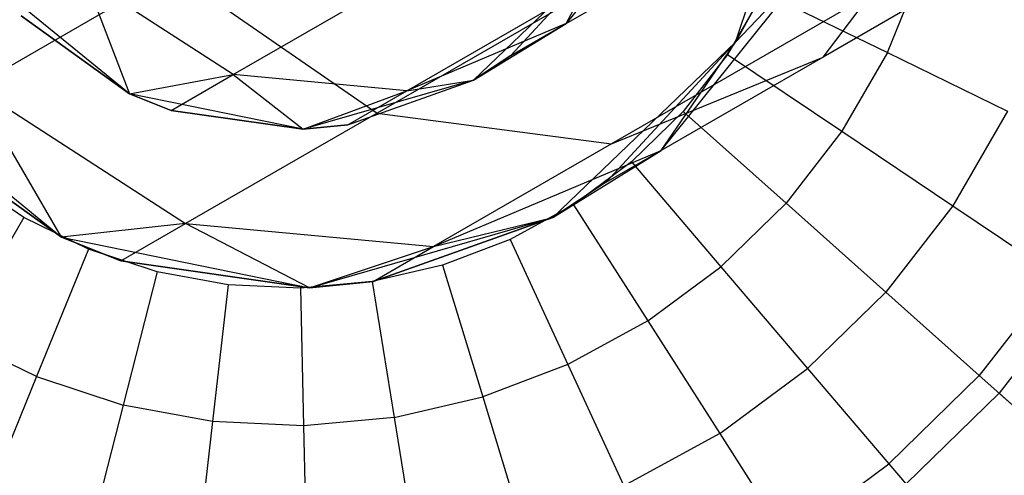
# Model space of a CAD drawing. Extents: x 0.4 to 40.3, y 0.4 to 40.3.
# Tile 5 of 243: x 3.385 to 3.751, y 10.351 to 10.521. Entities that reach past the tile are written whole.
import ezdxf

# ---------------------------------------------------------------- set-up
doc = ezdxf.new("R2010")
doc.units = 0
doc.header["$MEASUREMENT"] = 0
doc.layers.get('0').update_dxf_attribs({"color": 13, "linetype": 'CONTINUOUS'})

# ---------------------------------------------------------------- blocks, each defined once
blk = doc.blocks.new('ORTO-XII-B-11464-11465_ST0')
at = {"color": 0}
for p, q in [((3.65116, 10.51275, 3.92355), (3.68099, 10.60212, 3.92355)), ((3.65116, 10.51275, 3.92355), (3.68099, 10.60212, 3.92355)), ((3.68373, 10.50717, 1.50419), (3.73576, 10.57579, 1.54241)), ((3.68373, 10.50717, 1.50419), (3.73576, 10.57579, 1.54241)), ((3.62852, 10.56999, 1.71518), (3.58815, 10.51968, 1.70146)), ((3.62852, 10.56999, 1.71518), (3.58815, 10.51968, 1.70146)), ((3.7808, 10.56322, 1.3258), (3.68373, 10.50717, 1.50419)), ((3.7808, 10.56322, 1.3258), (3.68373, 10.50717, 1.50419)), ((3.63253, 10.55253, 1.21914), (3.51781, 10.48629, 1.42996)), ((3.63253, 10.55253, 1.21914), (3.51781, 10.48629, 1.42996)), ((3.58815, 10.51968, 1.70146), (3.64886, 10.55473, 1.5011)), ((3.58815, 10.51968, 1.70146), (3.64886, 10.55473, 1.5011)), ((3.60125, 10.54431, 3.92355), (3.55368, 10.49862, 3.92355)), ((3.60125, 10.54431, 3.92355), (3.55368, 10.49862, 3.92355)), ((3.56756, 10.5078, 1.9124), (3.60125, 10.54431, 1.9124)), ((3.60125, 10.54431, 3.92355), (3.56756, 10.5078, 1.9124)), ((3.56756, 10.5078, 1.9124), (3.60125, 10.54431, 1.9124)), ((3.60125, 10.54431, 3.92355), (3.56756, 10.5078, 1.9124)), ((3.58815, 10.51968, 1.70146), (3.60125, 10.54431, 1.9124)), ((3.58815, 10.51968, 1.70146), (3.60125, 10.54431, 1.9124)), ((3.62347, 10.47238, 1.70304), (3.68114, 10.54426, 1.72265)), ((3.62347, 10.47238, 1.70304), (3.68114, 10.54426, 1.72265)), ((3.65116, 10.51275, 1.9124), (3.68114, 10.54426, 1.72265)), ((3.65116, 10.51275, 1.9124), (3.68114, 10.54426, 1.72265)), ((3.44193, 10.53882, 1.41096), (3.36791, 10.49608, 1.65523)), ((3.44193, 10.53882, 1.41096), (3.36791, 10.49608, 1.65523)), ((3.44193, 10.53882, 1.41096), (3.51781, 10.48629, 1.42996)), ((3.44193, 10.53882, 1.41096), (3.51781, 10.48629, 1.42996)), ((3.46433, 10.50064, 1.67481), (3.53272, 10.54012, 1.44914)), ((3.46433, 10.50064, 1.67481), (3.53272, 10.54012, 1.44914)), ((3.70763, 10.50885, 12.18758), (3.72041, 10.54021, 12.18758)), ((3.70763, 10.50885, 12.18758), (3.72041, 10.54021, 12.18758)), ((3.42571, 10.49346, 3.92355), (3.37462, 10.53518, 3.92355)), ((3.42571, 10.49346, 3.92355), (3.37462, 10.53518, 3.92355)), ((3.40925, 10.53627, 1.66799), (3.42571, 10.49346, 1.9124)), ((3.46433, 10.50064, 1.67481), (3.40925, 10.53627, 1.66799)), ((3.40925, 10.53627, 1.66799), (3.42571, 10.49346, 1.9124)), ((3.46433, 10.50064, 1.67481), (3.40925, 10.53627, 1.66799)), ((3.71179, 10.53649, 1.26748), (3.60507, 10.47487, 1.4636)), ((3.71179, 10.53649, 1.26748), (3.60507, 10.47487, 1.4636)), ((3.52889, 10.49465, 1.68689), (3.5938, 10.53212, 1.47269)), ((3.52889, 10.49465, 1.68689), (3.5938, 10.53212, 1.47269)), ((3.66158, 10.53139, 12.19207), (3.64815, 10.50813, 12.19207)), ((3.66158, 10.53139, 12.19207), (3.64815, 10.50813, 12.19207)), ((3.66263, 10.53357, 1.9124), (3.65116, 10.51275, 1.9124)), ((3.65116, 10.51275, 3.92355), (3.66263, 10.53357, 1.9124)), ((3.66263, 10.53357, 1.9124), (3.65116, 10.51275, 1.9124)), ((3.65116, 10.51275, 3.92355), (3.66263, 10.53357, 1.9124)), ((3.66158, 10.53139, 12.19207), (3.70763, 10.50885, 12.18758)), ((3.66158, 10.53139, 12.19207), (3.70763, 10.50885, 12.18758)), ((3.3854, 10.5225, 1.9124), (3.42571, 10.49346, 1.9124)), ((3.42571, 10.49346, 3.92355), (3.3854, 10.5225, 1.9124)), ((3.3854, 10.5225, 1.9124), (3.42571, 10.49346, 1.9124)), ((3.42571, 10.49346, 3.92355), (3.3854, 10.5225, 1.9124)), ((3.58815, 10.51968, 1.70146), (3.52889, 10.49465, 1.68689)), ((3.58815, 10.51968, 1.70146), (3.52889, 10.49465, 1.68689)), ((3.55368, 10.49862, 1.9124), (3.58815, 10.51968, 1.70146)), ((3.55368, 10.49862, 1.9124), (3.58815, 10.51968, 1.70146)), ((3.56756, 10.5078, 1.9124), (3.58815, 10.51968, 1.70146)), ((3.56756, 10.5078, 1.9124), (3.58815, 10.51968, 1.70146)), ((3.58321, 10.44748, 3.92355), (3.65116, 10.51275, 3.92355)), ((3.58321, 10.44748, 3.92355), (3.65116, 10.51275, 3.92355)), ((3.65116, 10.51275, 1.9124), (3.60304, 10.46058, 1.9124)), ((3.60304, 10.46058, 1.9124), (3.65116, 10.51275, 3.92355)), ((3.60304, 10.46058, 1.9124), (3.65116, 10.51275, 3.92355)), ((3.65116, 10.51275, 1.9124), (3.60304, 10.46058, 1.9124)), ((3.62347, 10.47238, 1.70304), (3.65116, 10.51275, 1.9124)), ((3.62347, 10.47238, 1.70304), (3.65116, 10.51275, 1.9124)), ((3.65116, 10.51275, 1.9124), (3.65116, 10.51275, 3.92355)), ((3.65116, 10.51275, 1.9124), (3.65116, 10.51275, 3.92355)), ((3.70763, 10.50885, 12.18758), (3.6907, 10.47952, 12.18758)), ((3.70763, 10.50885, 12.18758), (3.6907, 10.47952, 12.18758)), ((3.70763, 10.50885, 12.18758), (3.75228, 10.48698, 12.17426)), ((3.70763, 10.50885, 12.18758), (3.75228, 10.48698, 12.17426)), ((3.55368, 10.49862, 1.9124), (3.56756, 10.5078, 1.9124)), ((3.56756, 10.5078, 1.9124), (3.55368, 10.49862, 3.92355)), ((3.55368, 10.49862, 1.9124), (3.56756, 10.5078, 1.9124)), ((3.56756, 10.5078, 1.9124), (3.55368, 10.49862, 3.92355)), ((3.60507, 10.47487, 1.4636), (3.68373, 10.50717, 1.50419)), ((3.60507, 10.47487, 1.4636), (3.68373, 10.50717, 1.50419)), ((3.68373, 10.50717, 1.50419), (3.62347, 10.47238, 1.70304)), ((3.68373, 10.50717, 1.50419), (3.62347, 10.47238, 1.70304)), ((3.64815, 10.50813, 12.19207), (3.63167, 10.4869, 12.19207)), ((3.64815, 10.50813, 12.19207), (3.63167, 10.4869, 12.19207)), ((3.64815, 10.50813, 12.19207), (3.6907, 10.47952, 12.18758)), ((3.64815, 10.50813, 12.19207), (3.6907, 10.47952, 12.18758)), ((3.32741, 10.4997, 3.92355), (3.40039, 10.44011, 3.92355)), ((3.32741, 10.4997, 3.92355), (3.40039, 10.44011, 3.92355)), ((3.42571, 10.49346, 1.9124), (3.46433, 10.50064, 1.67481)), ((3.42571, 10.49346, 1.9124), (3.46433, 10.50064, 1.67481)), ((3.44115, 10.48725, 1.9124), (3.46433, 10.50064, 1.67481)), ((3.44115, 10.48725, 1.9124), (3.46433, 10.50064, 1.67481)), ((3.46433, 10.50064, 1.67481), (3.49033, 10.48027, 1.9124)), ((3.52889, 10.49465, 1.68689), (3.46433, 10.50064, 1.67481)), ((3.46433, 10.50064, 1.67481), (3.49033, 10.48027, 1.9124)), ((3.52889, 10.49465, 1.68689), (3.46433, 10.50064, 1.67481)), ((3.55368, 10.49862, 3.92355), (3.49033, 10.48027, 3.92355)), ((3.55368, 10.49862, 3.92355), (3.49033, 10.48027, 3.92355)), ((3.50689, 10.48194, 1.9124), (3.55368, 10.49862, 1.9124)), ((3.50689, 10.48194, 1.9124), (3.55368, 10.49862, 1.9124)), ((3.50689, 10.48194, 1.9124), (3.55368, 10.49862, 3.92355)), ((3.50689, 10.48194, 1.9124), (3.55368, 10.49862, 3.92355)), ((3.52889, 10.49465, 1.68689), (3.55368, 10.49862, 1.9124)), ((3.52889, 10.49465, 1.68689), (3.55368, 10.49862, 1.9124)), ((3.55368, 10.49862, 1.9124), (3.55368, 10.49862, 3.92355)), ((3.55368, 10.49862, 1.9124), (3.55368, 10.49862, 3.92355)), ((3.40039, 10.44011, 1.9124), (3.36791, 10.49608, 1.65523)), ((3.36791, 10.49608, 1.65523), (3.44659, 10.44517, 1.66498)), ((3.40039, 10.44011, 1.9124), (3.36791, 10.49608, 1.65523)), ((3.36791, 10.49608, 1.65523), (3.44659, 10.44517, 1.66498)), ((3.49033, 10.48027, 1.9124), (3.52889, 10.49465, 1.68689)), ((3.49033, 10.48027, 1.9124), (3.52889, 10.49465, 1.68689)), ((3.50689, 10.48194, 1.9124), (3.52889, 10.49465, 1.68689)), ((3.50689, 10.48194, 1.9124), (3.52889, 10.49465, 1.68689)), ((3.49033, 10.48027, 3.92355), (3.42571, 10.49346, 3.92355)), ((3.42571, 10.49346, 1.9124), (3.44115, 10.48725, 1.9124)), ((3.44115, 10.48725, 1.9124), (3.42571, 10.49346, 3.92355)), ((3.49033, 10.48027, 3.92355), (3.42571, 10.49346, 3.92355)), ((3.44115, 10.48725, 1.9124), (3.42571, 10.49346, 3.92355)), ((3.42571, 10.49346, 1.9124), (3.44115, 10.48725, 1.9124)), ((3.42571, 10.49346, 1.9124), (3.42571, 10.49346, 3.92355)), ((3.42571, 10.49346, 1.9124), (3.42571, 10.49346, 3.92355)), ((3.44115, 10.48725, 1.9124), (3.49033, 10.48027, 1.9124)), ((3.49033, 10.48027, 3.92355), (3.44115, 10.48725, 1.9124)), ((3.44115, 10.48725, 1.9124), (3.49033, 10.48027, 1.9124)), ((3.49033, 10.48027, 3.92355), (3.44115, 10.48725, 1.9124)), ((3.63167, 10.4869, 12.19207), (3.61246, 10.46812, 12.19207)), ((3.63167, 10.4869, 12.19207), (3.61246, 10.46812, 12.19207)), ((3.63167, 10.4869, 12.19207), (3.66993, 10.45277, 12.18758)), ((3.63167, 10.4869, 12.19207), (3.66993, 10.45277, 12.18758)), ((3.75228, 10.48698, 12.17426), (3.73196, 10.45178, 12.17426)), ((3.75228, 10.48698, 12.17426), (3.73196, 10.45178, 12.17426)), ((3.51781, 10.48629, 1.42996), (3.44659, 10.44517, 1.66498)), ((3.51781, 10.48629, 1.42996), (3.44659, 10.44517, 1.66498)), ((3.51781, 10.48629, 1.42996), (3.60507, 10.47487, 1.4636)), ((3.51781, 10.48629, 1.42996), (3.60507, 10.47487, 1.4636)), ((3.40039, 10.44011, 1.9124), (3.34281, 10.48159, 1.9124)), ((3.34281, 10.48159, 1.9124), (3.40039, 10.44011, 3.92355)), ((3.34281, 10.48159, 1.9124), (3.40039, 10.44011, 3.92355)), ((3.40039, 10.44011, 1.9124), (3.34281, 10.48159, 1.9124)), ((3.49033, 10.48027, 1.9124), (3.50689, 10.48194, 1.9124)), ((3.50689, 10.48194, 1.9124), (3.49033, 10.48027, 3.92355)), ((3.50689, 10.48194, 1.9124), (3.49033, 10.48027, 3.92355)), ((3.49033, 10.48027, 1.9124), (3.50689, 10.48194, 1.9124)), ((3.49033, 10.48027, 1.9124), (3.49033, 10.48027, 3.92355)), ((3.49033, 10.48027, 1.9124), (3.49033, 10.48027, 3.92355)), ((3.6907, 10.47952, 12.18758), (3.66993, 10.45277, 12.18758)), ((3.6907, 10.47952, 12.18758), (3.66993, 10.45277, 12.18758)), ((3.6907, 10.47952, 12.18758), (3.73196, 10.45178, 12.17426)), ((3.6907, 10.47952, 12.18758), (3.73196, 10.45178, 12.17426)), ((3.60507, 10.47487, 1.4636), (3.53882, 10.43662, 1.68223)), ((3.60507, 10.47487, 1.4636), (3.53882, 10.43662, 1.68223)), ((3.53882, 10.43662, 1.68223), (3.62347, 10.47238, 1.70304)), ((3.53882, 10.43662, 1.68223), (3.62347, 10.47238, 1.70304)), ((3.58321, 10.44748, 1.9124), (3.62347, 10.47238, 1.70304)), ((3.58321, 10.44748, 1.9124), (3.62347, 10.47238, 1.70304)), ((3.60304, 10.46058, 1.9124), (3.62347, 10.47238, 1.70304)), ((3.60304, 10.46058, 1.9124), (3.62347, 10.47238, 1.70304)), ((3.61246, 10.46812, 12.19207), (3.59087, 10.45213, 12.19207)), ((3.61246, 10.46812, 12.19207), (3.59087, 10.45213, 12.19207)), ((3.61246, 10.46812, 12.19207), (3.64571, 10.4291, 12.18758)), ((3.61246, 10.46812, 12.19207), (3.64571, 10.4291, 12.18758)), ((3.38636, 10.44748, 12.19207), (3.36406, 10.46247, 12.19207)), ((3.38636, 10.44748, 12.19207), (3.36406, 10.46247, 12.19207)), ((3.60304, 10.46058, 1.9124), (3.58321, 10.44748, 1.9124)), ((3.60304, 10.46058, 1.9124), (3.58321, 10.44748, 1.9124)), ((3.60304, 10.46058, 1.9124), (3.58321, 10.44748, 3.92355)), ((3.60304, 10.46058, 1.9124), (3.58321, 10.44748, 3.92355)), ((3.59087, 10.45213, 12.19207), (3.5673, 10.43923, 12.19207)), ((3.59087, 10.45213, 12.19207), (3.5673, 10.43923, 12.19207)), ((3.59087, 10.45213, 12.19207), (3.6185, 10.40894, 12.18758)), ((3.59087, 10.45213, 12.19207), (3.6185, 10.40894, 12.18758)), ((3.66993, 10.45277, 12.18758), (3.64571, 10.4291, 12.18758)), ((3.66993, 10.45277, 12.18758), (3.64571, 10.4291, 12.18758)), ((3.66993, 10.45277, 12.18758), (3.70703, 10.41967, 12.17426)), ((3.66993, 10.45277, 12.18758), (3.70703, 10.41967, 12.17426)), ((3.73196, 10.45178, 12.17426), (3.70703, 10.41967, 12.17426)), ((3.73196, 10.45178, 12.17426), (3.70703, 10.41967, 12.17426)), ((3.73196, 10.45178, 12.17426), (3.77067, 10.42575, 12.15251)), ((3.73196, 10.45178, 12.17426), (3.77067, 10.42575, 12.15251)), ((3.38636, 10.44748, 12.19207), (3.36072, 10.40307, 12.18758)), ((3.38636, 10.44748, 12.19207), (3.36072, 10.40307, 12.18758)), ((3.41049, 10.43566, 12.19207), (3.38636, 10.44748, 12.19207)), ((3.41049, 10.43566, 12.19207), (3.38636, 10.44748, 12.19207)), ((3.49271, 10.42126, 3.92355), (3.58321, 10.44748, 3.92355)), ((3.49271, 10.42126, 3.92355), (3.58321, 10.44748, 3.92355)), ((3.58321, 10.44748, 1.9124), (3.51636, 10.42365, 1.9124)), ((3.51636, 10.42365, 1.9124), (3.58321, 10.44748, 3.92355)), ((3.58321, 10.44748, 1.9124), (3.51636, 10.42365, 1.9124)), ((3.51636, 10.42365, 1.9124), (3.58321, 10.44748, 3.92355)), ((3.53882, 10.43662, 1.68223), (3.58321, 10.44748, 1.9124)), ((3.53882, 10.43662, 1.68223), (3.58321, 10.44748, 1.9124)), ((3.58321, 10.44748, 1.9124), (3.58321, 10.44748, 3.92355)), ((3.58321, 10.44748, 1.9124), (3.58321, 10.44748, 3.92355)), ((3.44659, 10.44517, 1.66498), (3.40039, 10.44011, 1.9124)), ((3.44659, 10.44517, 1.66498), (3.40039, 10.44011, 1.9124)), ((3.42245, 10.43124, 1.9124), (3.44659, 10.44517, 1.66498)), ((3.42245, 10.43124, 1.9124), (3.44659, 10.44517, 1.66498)), ((3.49271, 10.42126, 1.9124), (3.44659, 10.44517, 1.66498)), ((3.44659, 10.44517, 1.66498), (3.53882, 10.43662, 1.68223)), ((3.49271, 10.42126, 1.9124), (3.44659, 10.44517, 1.66498)), ((3.44659, 10.44517, 1.66498), (3.53882, 10.43662, 1.68223)), ((3.40039, 10.44011, 3.92355), (3.49271, 10.42126, 3.92355)), ((3.42245, 10.43124, 1.9124), (3.40039, 10.44011, 1.9124)), ((3.40039, 10.44011, 3.92355), (3.42245, 10.43124, 1.9124)), ((3.40039, 10.44011, 3.92355), (3.49271, 10.42126, 3.92355)), ((3.40039, 10.44011, 1.9124), (3.40039, 10.44011, 3.92355)), ((3.40039, 10.44011, 1.9124), (3.40039, 10.44011, 3.92355)), ((3.42245, 10.43124, 1.9124), (3.40039, 10.44011, 1.9124)), ((3.40039, 10.44011, 3.92355), (3.42245, 10.43124, 1.9124)), ((3.5673, 10.43923, 12.19207), (3.54219, 10.42966, 12.19207)), ((3.5673, 10.43923, 12.19207), (3.54219, 10.42966, 12.19207)), ((3.5673, 10.43923, 12.19207), (3.58879, 10.39268, 12.18758)), ((3.5673, 10.43923, 12.19207), (3.58879, 10.39268, 12.18758)), ((3.41049, 10.43566, 12.19207), (3.39114, 10.38818, 12.18758)), ((3.41049, 10.43566, 12.19207), (3.39114, 10.38818, 12.18758)), ((3.436, 10.42724, 12.19207), (3.41049, 10.43566, 12.19207)), ((3.436, 10.42724, 12.19207), (3.41049, 10.43566, 12.19207)), ((3.49271, 10.42126, 1.9124), (3.53882, 10.43662, 1.68223)), ((3.49271, 10.42126, 1.9124), (3.53882, 10.43662, 1.68223)), ((3.51636, 10.42365, 1.9124), (3.53882, 10.43662, 1.68223)), ((3.51636, 10.42365, 1.9124), (3.53882, 10.43662, 1.68223)), ((3.49271, 10.42126, 1.9124), (3.42245, 10.43124, 1.9124)), ((3.42245, 10.43124, 1.9124), (3.49271, 10.42126, 3.92355)), ((3.42245, 10.43124, 1.9124), (3.49271, 10.42126, 3.92355)), ((3.49271, 10.42126, 1.9124), (3.42245, 10.43124, 1.9124)), ((3.54219, 10.42966, 12.19207), (3.51602, 10.4236, 12.19207)), ((3.54219, 10.42966, 12.19207), (3.51602, 10.4236, 12.19207)), ((3.54219, 10.42966, 12.19207), (3.55715, 10.38062, 12.18758)), ((3.54219, 10.42966, 12.19207), (3.55715, 10.38062, 12.18758)), ((3.6185, 10.40894, 12.18758), (3.64571, 10.4291, 12.18758)), ((3.6185, 10.40894, 12.18758), (3.64571, 10.4291, 12.18758)), ((3.64571, 10.4291, 12.18758), (3.67796, 10.39126, 12.17426)), ((3.64571, 10.4291, 12.18758), (3.67796, 10.39126, 12.17426)), ((3.436, 10.42724, 12.19207), (3.4233, 10.37757, 12.18758)), ((3.436, 10.42724, 12.19207), (3.4233, 10.37757, 12.18758)), ((3.46242, 10.42238, 12.19207), (3.436, 10.42724, 12.19207)), ((3.46242, 10.42238, 12.19207), (3.436, 10.42724, 12.19207)), ((3.77067, 10.42575, 12.15251), (3.74183, 10.38861, 12.15251)), ((3.77067, 10.42575, 12.15251), (3.74183, 10.38861, 12.15251)), ((3.46242, 10.42238, 12.19207), (3.4566, 10.37144, 12.18758)), ((3.46242, 10.42238, 12.19207), (3.4566, 10.37144, 12.18758)), ((3.48926, 10.42116, 12.19207), (3.46242, 10.42238, 12.19207)), ((3.48926, 10.42116, 12.19207), (3.46242, 10.42238, 12.19207)), ((3.51602, 10.4236, 12.19207), (3.48926, 10.42116, 12.19207)), ((3.51602, 10.4236, 12.19207), (3.48926, 10.42116, 12.19207)), ((3.48926, 10.42116, 12.19207), (3.49043, 10.36989, 12.18758)), ((3.48926, 10.42116, 12.19207), (3.49043, 10.36989, 12.18758)), ((3.51636, 10.42365, 1.9124), (3.49271, 10.42126, 1.9124)), ((3.49271, 10.42126, 3.92355), (3.51636, 10.42365, 1.9124)), ((3.51636, 10.42365, 1.9124), (3.49271, 10.42126, 1.9124)), ((3.49271, 10.42126, 3.92355), (3.51636, 10.42365, 1.9124)), ((3.49271, 10.42126, 1.9124), (3.49271, 10.42126, 3.92355)), ((3.49271, 10.42126, 1.9124), (3.49271, 10.42126, 3.92355)), ((3.51602, 10.4236, 12.19207), (3.52416, 10.37297, 12.18758)), ((3.51602, 10.4236, 12.19207), (3.52416, 10.37297, 12.18758)), ((3.70703, 10.41967, 12.17426), (3.67796, 10.39126, 12.17426)), ((3.70703, 10.41967, 12.17426), (3.67796, 10.39126, 12.17426)), ((3.70703, 10.41967, 12.17426), (3.74183, 10.38861, 12.15251)), ((3.70703, 10.41967, 12.17426), (3.74183, 10.38861, 12.15251)), ((3.77884, 10.42026, 9.86923), (3.74918, 10.38206, 9.86923)), ((3.77884, 10.42026, 9.86923), (3.74918, 10.38206, 9.86923)), ((3.6185, 10.40894, 12.18758), (3.58879, 10.39268, 12.18758)), ((3.6185, 10.40894, 12.18758), (3.58879, 10.39268, 12.18758)), ((3.6185, 10.40894, 12.18758), (3.64529, 10.36706, 12.17426)), ((3.6185, 10.40894, 12.18758), (3.64529, 10.36706, 12.17426)), ((3.39114, 10.38818, 12.18758), (3.36072, 10.40307, 12.18758)), ((3.39114, 10.38818, 12.18758), (3.36072, 10.40307, 12.18758)), ((3.58879, 10.39268, 12.18758), (3.55715, 10.38062, 12.18758)), ((3.58879, 10.39268, 12.18758), (3.55715, 10.38062, 12.18758)), ((3.58879, 10.39268, 12.18758), (3.60963, 10.34754, 12.17426)), ((3.58879, 10.39268, 12.18758), (3.60963, 10.34754, 12.17426)), ((3.64529, 10.36706, 12.17426), (3.67796, 10.39126, 12.17426)), ((3.64529, 10.36706, 12.17426), (3.67796, 10.39126, 12.17426)), ((3.67796, 10.39126, 12.17426), (3.70821, 10.35575, 12.15251)), ((3.67796, 10.39126, 12.17426), (3.70821, 10.35575, 12.15251)), ((3.39114, 10.38818, 12.18758), (3.37237, 10.34214, 12.17426)), ((3.39114, 10.38818, 12.18758), (3.37237, 10.34214, 12.17426)), ((3.39114, 10.38818, 12.18758), (3.4233, 10.37757, 12.18758)), ((3.39114, 10.38818, 12.18758), (3.4233, 10.37757, 12.18758)), ((3.74183, 10.38861, 12.15251), (3.70821, 10.35575, 12.15251)), ((3.74183, 10.38861, 12.15251), (3.70821, 10.35575, 12.15251)), ((3.74183, 10.38861, 12.15251), (3.77329, 10.36055, 12.12299)), ((3.74183, 10.38861, 12.15251), (3.77329, 10.36055, 12.12299)), ((3.52416, 10.37297, 12.18758), (3.55715, 10.38062, 12.18758)), ((3.52416, 10.37297, 12.18758), (3.55715, 10.38062, 12.18758)), ((3.55715, 10.38062, 12.18758), (3.57165, 10.33306, 12.17426)), ((3.55715, 10.38062, 12.18758), (3.57165, 10.33306, 12.17426)), ((3.74918, 10.38206, 9.86923), (3.7146, 10.34826, 9.86923)), ((3.74918, 10.38206, 9.86923), (3.7146, 10.34826, 9.86923)), ((3.74918, 10.38206, 9.86923), (3.77994, 10.35461, 9.93704)), ((3.74918, 10.38206, 9.86923), (3.77994, 10.35461, 9.93704)), ((3.4233, 10.37757, 12.18758), (3.41098, 10.3294, 12.17426)), ((3.4233, 10.37757, 12.18758), (3.41098, 10.3294, 12.17426)), ((3.4566, 10.37144, 12.18758), (3.4233, 10.37757, 12.18758)), ((3.4566, 10.37144, 12.18758), (3.4233, 10.37757, 12.18758)), ((3.52416, 10.37297, 12.18758), (3.49043, 10.36989, 12.18758)), ((3.52416, 10.37297, 12.18758), (3.49043, 10.36989, 12.18758)), ((3.52416, 10.37297, 12.18758), (3.53205, 10.32389, 12.17426)), ((3.52416, 10.37297, 12.18758), (3.53205, 10.32389, 12.17426)), ((3.4566, 10.37144, 12.18758), (3.45095, 10.32204, 12.17426)), ((3.4566, 10.37144, 12.18758), (3.45095, 10.32204, 12.17426)), ((3.49043, 10.36989, 12.18758), (3.4566, 10.37144, 12.18758)), ((3.49043, 10.36989, 12.18758), (3.4566, 10.37144, 12.18758)), ((3.49043, 10.36989, 12.18758), (3.49156, 10.32019, 12.17426)), ((3.49043, 10.36989, 12.18758), (3.49156, 10.32019, 12.17426)), ((3.64529, 10.36706, 12.17426), (3.60963, 10.34754, 12.17426)), ((3.64529, 10.36706, 12.17426), (3.60963, 10.34754, 12.17426)), ((3.64529, 10.36706, 12.17426), (3.67043, 10.32777, 12.15251)), ((3.64529, 10.36706, 12.17426), (3.67043, 10.32777, 12.15251)), ((3.67043, 10.32777, 12.15251), (3.70821, 10.35575, 12.15251)), ((3.67043, 10.32777, 12.15251), (3.70821, 10.35575, 12.15251)), ((3.70821, 10.35575, 12.15251), (3.73556, 10.32366, 12.12299)), ((3.70821, 10.35575, 12.15251), (3.73556, 10.32366, 12.12299))]:
    blk.add_line(p, q, dxfattribs=at)

msp = doc.modelspace()

# ---------------------------------------------------------------- block references
at = {"color": 0}
msp.add_blockref('ORTO-XII-B-11464-11465_ST0', (0, 0), dxfattribs=at)

doc.saveas('drawing.dxf')
